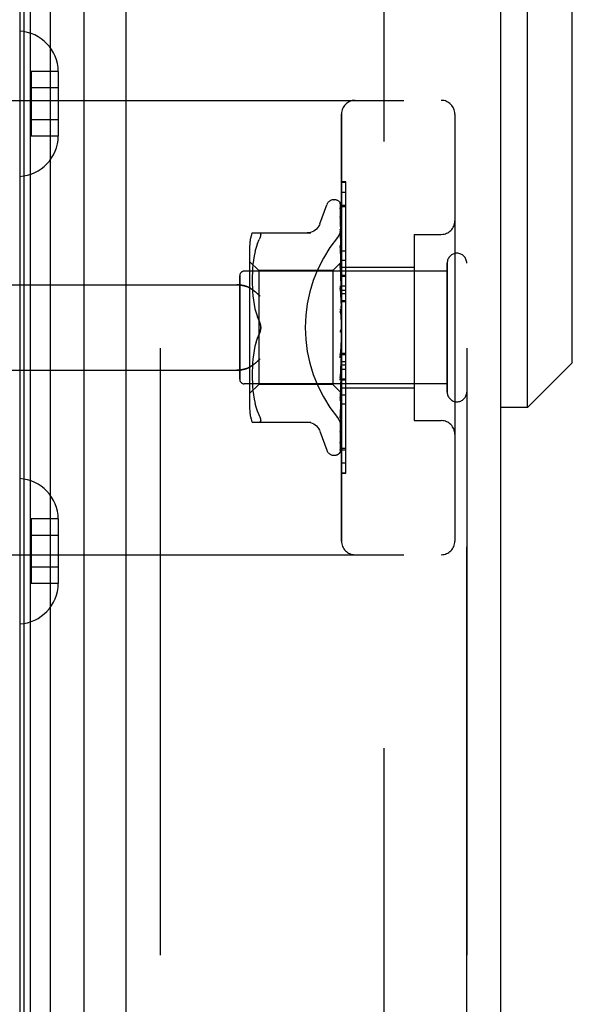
# Model space of a CAD drawing. Header units: inches. Extents: x 0 to 243, y 0 to 157.
# Tile 6 of 256: x 27.38 to 28.6, y 44.46 to 46.62. Entities that reach past the tile are written whole.
import ezdxf

# ---------------------------------------------------------------- set-up
doc = ezdxf.new("R2010")
doc.units = ezdxf.units.IN
doc.header["$LTSCALE"] = 13.357143
doc.header["$MEASUREMENT"] = 0
doc.linetypes.add('HIDDEN', pattern=[0.2, 0.1, -0.1])
for name, color, linetype in [('DEFAULT_2', 8, 'HIDDEN'), ('LEFTHAND_DOOR_ASSEMBLY', 7, 'CONTINUOUS'), ('RIGHTHAND_DOOR_ASSEMBLY', 7, 'CONTINUOUS')]:
    doc.layers.add(name, color=color, linetype=linetype)

msp = doc.modelspace()

# ---------------------------------------------------------------- linework, layer by layer
at = {"layer": 'DEFAULT_2', "color": 8, "linetype": 'HIDDEN'}
msp.add_line((28.1862, 111.8059), (28.1862, 42.337), dxfattribs=at)
at = {"layer": 'LEFTHAND_DOOR_ASSEMBLY', "color": 7, "linetype": 'Continuous'}
for p, q in [((27.3944, 41.4218), (27.3944, 112.7211)), ((27.4081, 41.415), (27.4081, 112.7279)), ((27.4514, 112.7368), (27.4514, 41.4061)), ((27.3856, 41.4241), (27.3856, 112.7187)), ((27.5266, 41.4345), (27.5266, 112.7084)), ((28.5028, 45.7703), (28.5028, 46.8726)), ((28.6012, 45.8687), (28.6012, 46.7742)), ((28.6012, 45.8687), (28.5028, 45.7703)), ((28.5028, 45.7703), (28.4437, 45.7703))]:
    msp.add_line(p, q, dxfattribs=at)
at = {"layer": 'LEFTHAND_DOOR_ASSEMBLY', "color": 3, "linetype": 'Continuous'}
for p, q in [((27.6187, 41.4564), (27.6187, 112.6864)), ((28.4437, 41.4564), (28.4437, 112.6864))]:
    msp.add_line(p, q, dxfattribs=at)
at = {"layer": 'LEFTHAND_DOOR_ASSEMBLY', "color": 8, "linetype": 'HIDDEN'}
for p, q in [((27.6937, 112.6864), (27.6937, 41.4564)), ((28.3687, 41.4564), (28.3687, 112.6864)), ((27.4692, 46.51), (27.4092, 46.51)), ((27.4092, 46.51), (27.4092, 46.3679)), ((27.4692, 46.51), (27.4692, 46.5089)), ((27.4692, 46.5089), (27.4692, 46.369)), ((27.4692, 46.4739), (27.4092, 46.4739)), ((26.8947, 46.4464), (28.3127, 46.4464)), ((27.4692, 46.4039), (27.4092, 46.4039)), ((28.0927, 45.4764), (28.0927, 46.4164)), ((28.3427, 46.4164), (28.3427, 45.4764)), ((27.4692, 46.3679), (27.4092, 46.3679)), ((27.4692, 46.369), (27.4692, 46.3679)), ((28.0927, 46.2442), (28.1027, 46.2442)), ((28.1027, 45.8335), (28.1027, 46.2442)), ((28.0452, 46.1744), (28.0606, 46.2167)), ((28.0762, 46.2277), (28.0771, 46.2277)), ((28.0901, 46.2181), (28.0919, 46.0892)), ((28.0901, 46.2089), (28.0919, 46.0842)), ((28.0901, 46.2071), (28.0919, 46.084)), ((28.0927, 46.2158), (28.1027, 46.2158)), ((28.09, 46.1906), (28.0901, 46.1901)), ((28.0901, 46.1901), (28.0919, 46.0741)), ((28.0901, 46.1873), (28.0919, 46.0738)), ((27.8962, 46.1548), (28.0254, 46.1548)), ((28.0904, 46.1602), (28.0901, 46.1627)), ((28.0901, 46.1627), (28.0901, 46.1626)), ((28.0901, 46.1626), (28.0919, 46.0593)), ((28.0901, 46.1585), (28.0901, 46.1588)), ((28.0901, 46.1587), (28.0919, 46.059)), ((28.0913, 46.1531), (28.0904, 46.1602)), ((28.2527, 46.1514), (28.3127, 46.1514)), ((28.2527, 46.1514), (28.2527, 45.7414)), ((27.8907, 46.126), (27.8907, 45.7669)), ((27.905, 46.1229), (27.9024, 46.1135)), ((27.908, 46.1318), (27.905, 46.1229)), ((27.908, 46.1317), (27.9116, 46.1402)), ((28.0901, 46.1271), (28.0901, 46.1272)), ((28.0901, 46.1272), (28.0919, 46.0405)), ((28.0913, 46.1158), (28.0901, 46.1271)), ((28.0901, 46.1225), (28.0919, 46.0401)), ((27.9005, 46.104), (27.8989, 46.0944)), ((27.9025, 46.1136), (27.9004, 46.104)), ((28.0921, 46.1078), (28.0913, 46.1158)), ((28.0927, 46.1015), (28.0921, 46.1078)), ((27.9107, 46.0717), (27.8907, 46.0917)), ((27.8978, 46.0851), (27.8971, 46.0761)), ((27.8989, 46.0945), (27.8978, 46.0851)), ((28.0927, 46.0907), (28.0737, 46.0717)), ((28.0901, 46.0851), (28.0901, 46.0853)), ((28.0901, 46.0853), (28.0919, 46.0183)), ((28.0917, 46.0681), (28.0901, 46.0851)), ((28.0901, 46.0799), (28.0919, 46.0178)), ((28.0919, 46.0893), (28.092, 46.0893)), ((28.0919, 46.0892), (28.092, 46.0893)), ((28.0919, 46.0842), (28.092, 46.084)), ((28.0919, 46.084), (28.092, 46.0842)), ((28.0927, 46.0872), (28.092, 46.0842)), ((28.0927, 46.082), (28.092, 46.084)), ((28.0927, 46.0786), (28.092, 46.0741)), ((28.0927, 46.0945), (28.1027, 46.0945)), ((28.0927, 46.0794), (28.2527, 46.0794)), ((28.3257, 45.8044), (28.3257, 46.0884)), ((27.8687, 45.8324), (27.8687, 46.0604)), ((28.3257, 46.0704), (27.8787, 46.0704)), ((27.8963, 46.0592), (27.8962, 46.0508)), ((27.8966, 46.0676), (27.8963, 46.0591)), ((27.8971, 46.0762), (27.8966, 46.0675)), ((28.0737, 46.0717), (27.9107, 46.0717)), ((27.9107, 46.0717), (27.9107, 45.9464)), ((28.0737, 46.0717), (28.0737, 45.8212)), ((28.0927, 46.057), (28.0917, 46.0681)), ((28.0919, 46.0741), (28.092, 46.0739)), ((28.0919, 46.0738), (28.092, 46.0741)), ((28.0919, 46.059), (28.092, 46.0594)), ((28.0919, 46.0593), (28.092, 46.0591)), ((28.0927, 46.0702), (28.092, 46.0739)), ((28.0927, 46.0653), (28.092, 46.0594)), ((28.0927, 46.054), (28.092, 46.0591)), ((26.8947, 46.0402), (27.8623, 46.0402)), ((27.8962, 46.051), (27.8963, 46.0424)), ((27.8963, 46.0426), (27.8966, 46.0338)), ((27.8966, 46.034), (27.8971, 46.0249)), ((28.0901, 46.0381), (28.0901, 46.0383)), ((28.0901, 46.0383), (28.0919, 45.9934)), ((28.0901, 46.0381), (28.0927, 46.0085)), ((28.0919, 46.0401), (28.092, 46.0406)), ((28.0919, 46.0405), (28.092, 46.0402)), ((28.0927, 46.0476), (28.092, 46.0406)), ((28.0927, 46.0338), (28.092, 46.0402)), ((28.0927, 46.0384), (28.1027, 46.0384)), ((27.8971, 46.0251), (27.8979, 46.0158)), ((27.8979, 46.016), (27.899, 46.0065)), ((28.0901, 46.0323), (28.0919, 45.9929)), ((28.0919, 46.0182), (28.092, 46.0184)), ((28.0919, 46.0183), (28.092, 46.018)), ((28.0919, 46.0178), (28.0919, 46.0182)), ((28.0927, 46.0264), (28.092, 46.0184)), ((28.0927, 46.0105), (28.092, 46.018)), ((28.0927, 46.0283), (28.1027, 46.0283)), ((28.0927, 46.0211), (28.1027, 46.0211)), ((27.899, 46.0066), (27.9005, 45.9971)), ((27.9005, 45.9972), (27.9024, 45.9877)), ((28.0919, 45.9929), (28.092, 45.9936)), ((28.0919, 45.9934), (28.092, 45.9931)), ((28.0927, 46.0022), (28.092, 45.9936)), ((28.0927, 45.9849), (28.092, 45.9931)), ((28.0927, 46.0061), (28.1027, 46.0061)), ((27.9024, 45.9878), (27.9049, 45.9785)), ((27.9049, 45.9785), (27.908, 45.9696)), ((27.9116, 45.961), (27.908, 45.9696)), ((28.0901, 45.9878), (28.0927, 45.9579)), ((28.0901, 45.9813), (28.0911, 45.9733)), ((28.0927, 45.976), (28.092, 45.9671)), ((28.0927, 45.9487), (28.092, 45.9399)), ((27.9116, 45.9319), (27.908, 45.9233)), ((27.9107, 45.9464), (27.9107, 45.8212)), ((28.092, 45.9411), (28.0912, 45.9402)), ((28.0919, 45.9411), (28.092, 45.9412)), ((28.0919, 45.941), (28.0919, 45.9411)), ((28.0927, 45.9305), (28.092, 45.9394)), ((28.0927, 45.9429), (28.0925, 45.9425)), ((27.9024, 45.9052), (27.9005, 45.8957)), ((27.9049, 45.9144), (27.9024, 45.9051)), ((28.0919, 45.9133), (28.0901, 45.8857)), ((28.0919, 45.9127), (28.0901, 45.8795)), ((28.0901, 45.8797), (28.0927, 45.9095)), ((28.0919, 45.9133), (28.092, 45.9124)), ((28.0919, 45.9127), (28.092, 45.9129)), ((28.0927, 45.9214), (28.092, 45.9129)), ((28.0927, 45.9036), (28.092, 45.9124)), ((27.899, 45.8864), (27.8979, 45.8769)), ((27.9005, 45.8958), (27.899, 45.8863)), ((28.0919, 45.8873), (28.0901, 45.8363)), ((28.0919, 45.8868), (28.0901, 45.8305)), ((28.0919, 45.8873), (28.092, 45.8866)), ((28.0919, 45.8868), (28.092, 45.8871)), ((28.0927, 45.895), (28.092, 45.8871)), ((28.0927, 45.8783), (28.092, 45.8866)), ((28.0927, 45.8898), (28.1027, 45.8898)), ((27.8971, 45.868), (27.8966, 45.8589)), ((27.8979, 45.8771), (27.8971, 45.8678)), ((28.0901, 45.8795), (28.0901, 45.8797)), ((28.0919, 45.8636), (28.0901, 45.791)), ((28.0919, 45.8631), (28.0901, 45.7859)), ((28.0919, 45.8636), (28.092, 45.863)), ((28.0919, 45.8631), (28.092, 45.8634)), ((28.0927, 45.8704), (28.092, 45.8634)), ((28.0927, 45.8555), (28.092, 45.863)), ((26.8947, 45.8527), (27.8623, 45.8527)), ((27.8963, 45.8505), (27.8962, 45.8419)), ((27.8962, 45.8421), (27.8963, 45.8337)), ((27.8966, 45.8591), (27.8963, 45.8503)), ((28.0901, 45.8308), (28.0927, 45.8597)), ((28.0919, 45.8429), (28.0901, 45.7514)), ((28.0919, 45.8425), (28.0901, 45.7471)), ((28.0919, 45.8429), (28.092, 45.8424)), ((28.0919, 45.8425), (28.092, 45.8428)), ((28.0927, 45.8486), (28.092, 45.8428)), ((28.0927, 45.8359), (28.092, 45.8424)), ((28.3257, 45.8224), (27.8787, 45.8224)), ((27.9107, 45.8212), (27.8907, 45.8012)), ((27.8963, 45.8338), (27.8966, 45.8253)), ((27.8966, 45.8254), (27.8971, 45.8167)), ((27.8971, 45.8168), (27.8978, 45.8078)), ((28.0737, 45.8212), (27.9107, 45.8212)), ((28.092, 45.803), (28.0737, 45.8212)), ((28.0901, 45.8305), (28.0901, 45.8308)), ((28.0919, 45.8259), (28.0901, 45.7189)), ((28.0919, 45.8256), (28.0901, 45.7155)), ((28.0919, 45.8259), (28.092, 45.8256)), ((28.0919, 45.8256), (28.092, 45.8259)), ((28.0927, 45.8303), (28.092, 45.8259)), ((28.0927, 45.8204), (28.092, 45.8256)), ((28.0927, 45.8335), (28.1027, 45.8335)), ((28.1027, 45.8331), (28.0927, 45.8331)), ((28.0927, 45.8315), (28.1027, 45.8315)), ((28.1027, 45.6258), (28.1027, 45.8331)), ((27.8978, 45.8078), (27.8989, 45.7984)), ((27.8989, 45.7985), (27.9005, 45.7889)), ((28.0919, 45.8134), (28.0901, 45.6946)), ((28.0919, 45.8132), (28.0901, 45.6923)), ((28.0919, 45.8056), (28.0901, 45.6782)), ((28.0917, 45.8023), (28.0927, 45.8131)), ((28.0919, 45.8134), (28.092, 45.8131)), ((28.0919, 45.8132), (28.092, 45.8133)), ((28.0919, 45.8056), (28.092, 45.8055)), ((28.0919, 45.8055), (28.092, 45.8056)), ((28.0927, 45.8022), (28.0919, 45.803)), ((28.0919, 45.803), (28.092, 45.803)), ((28.0927, 45.8162), (28.092, 45.8133)), ((28.0927, 45.8094), (28.092, 45.8131)), ((28.0927, 45.8034), (28.092, 45.8055)), ((28.0927, 45.8134), (28.2527, 45.8134)), ((27.9004, 45.7889), (27.9025, 45.7793)), ((27.9024, 45.7794), (27.905, 45.77)), ((28.0901, 45.7859), (28.0901, 45.7861)), ((28.1027, 45.778), (28.0927, 45.778)), ((27.905, 45.77), (27.908, 45.7611)), ((27.908, 45.7612), (27.9116, 45.7527)), ((28.0901, 45.7471), (28.0908, 45.7538)), ((28.0921, 45.7652), (28.0927, 45.7712)), ((27.8962, 45.7381), (28.0254, 45.7381)), ((28.0901, 45.7471), (28.0901, 45.7471)), ((28.2527, 45.7414), (28.3127, 45.7414)), ((28.0452, 45.7185), (28.0606, 45.6762)), ((28.0901, 45.7152), (28.0908, 45.7207)), ((28.0901, 45.7189), (28.0901, 45.7187)), ((28.0901, 45.7155), (28.0901, 45.7154)), ((28.0901, 45.7154), (28.0901, 45.7152)), ((28.0901, 45.6946), (28.09, 45.6938)), ((28.0901, 45.6923), (28.09, 45.6915)), ((28.0762, 45.6652), (28.0771, 45.6652)), ((28.0884, 45.6697), (28.0885, 45.6698)), ((28.0927, 45.6811), (28.1027, 45.6811)), ((28.0927, 45.6267), (28.1027, 45.6267)), ((28.0927, 45.6258), (28.1027, 45.6258)), ((27.4692, 45.525), (27.4092, 45.525)), ((27.4092, 45.525), (27.4092, 45.3829)), ((27.4692, 45.525), (27.4692, 45.5239)), ((27.4692, 45.5239), (27.4692, 45.384)), ((27.4692, 45.4889), (27.4092, 45.4889)), ((26.8947, 45.4464), (28.3127, 45.4464)), ((27.4692, 45.4189), (27.4092, 45.4189)), ((27.4692, 45.384), (27.4692, 45.3829)), ((27.4692, 45.3829), (27.4092, 45.3829))]:
    msp.add_line(p, q, dxfattribs=at)
for points in [[(28.0893, 46.2203), (28.0893, 46.2203), (28.0893, 46.2204), (28.0893, 46.2204), (28.0894, 46.2202), (28.0895, 46.2199), (28.0897, 46.2196), (28.0898, 46.2191), (28.09, 46.2185), (28.0901, 46.2179), (28.0901, 46.2175)], [(28.0927, 46.2142), (28.0926, 46.2144), (28.0924, 46.2151), (28.0921, 46.2158), (28.0918, 46.2164), (28.0915, 46.217), (28.0912, 46.2175), (28.0909, 46.218), (28.0906, 46.2185), (28.0903, 46.2189), (28.09, 46.2193), (28.0898, 46.2197), (28.0893, 46.2203)], [(28.0894, 46.2208), (28.0895, 46.2205), (28.0898, 46.22), (28.0899, 46.2194), (28.09, 46.2187), (28.0901, 46.2181)], [(28.0927, 46.211), (28.0923, 46.2126), (28.0919, 46.2143), (28.0914, 46.2158), (28.0909, 46.2173), (28.0904, 46.2186), (28.0898, 46.2199), (28.0894, 46.2208)], [(28.0899, 46.2083), (28.0899, 46.2083), (28.0898, 46.2085), (28.0898, 46.2085), (28.0899, 46.2084), (28.0899, 46.2082), (28.09, 46.2078), (28.0901, 46.2073), (28.0901, 46.2071)], [(28.0899, 46.21), (28.09, 46.2098), (28.0901, 46.2093), (28.0901, 46.2089)], [(28.0927, 46.1961), (28.0924, 46.1978), (28.092, 46.2001), (28.0916, 46.2023), (28.0912, 46.2045), (28.0907, 46.2066), (28.0903, 46.2086), (28.0899, 46.21)], [(28.0902, 46.2078), (28.09, 46.2081), (28.0899, 46.2083)], [(28.0927, 46.2025), (28.0926, 46.2028), (28.0924, 46.2034), (28.0921, 46.2041), (28.0918, 46.2047), (28.0915, 46.2053), (28.0912, 46.2059), (28.091, 46.2064), (28.0907, 46.2069), (28.0902, 46.2078)], [(28.0927, 46.2167), (28.0923, 46.2176), (28.092, 46.2185), (28.0919, 46.2186)], [(28.0927, 46.1723), (28.0925, 46.1742), (28.0921, 46.1771), (28.0917, 46.1801), (28.0913, 46.1829), (28.0908, 46.1858), (28.0904, 46.1886), (28.09, 46.1906)], [(28.0901, 46.1876), (28.09, 46.1877), (28.09, 46.1878), (28.09, 46.1877), (28.0901, 46.1875), (28.0901, 46.1873)], [(28.0907, 46.1863), (28.0904, 46.1868), (28.0902, 46.1872), (28.0901, 46.1875), (28.0901, 46.1876)], [(28.0927, 46.1816), (28.0925, 46.1821), (28.0922, 46.183), (28.0919, 46.1837), (28.0916, 46.1845), (28.0912, 46.1851), (28.0907, 46.1863)], [(28.045, 46.174), (28.0442, 46.1721), (28.0425, 46.1688), (28.0404, 46.1658), (28.0379, 46.163), (28.035, 46.1606), (28.0319, 46.1585), (28.0285, 46.1569), (28.0249, 46.1557), (28.0213, 46.155), (28.0176, 46.1548)], [(28.0839, 46.1444), (28.0844, 46.145), (28.0849, 46.1456), (28.0853, 46.1462), (28.0858, 46.1469), (28.0862, 46.1475), (28.0866, 46.1482), (28.0871, 46.1488), (28.0875, 46.1495), (28.0879, 46.1502), (28.0883, 46.1509), (28.0886, 46.1517), (28.089, 46.1524), (28.0894, 46.1532), (28.0897, 46.1539), (28.09, 46.1547), (28.0903, 46.1554), (28.0906, 46.1562), (28.0909, 46.157), (28.0911, 46.1578), (28.0914, 46.1586), (28.0916, 46.1593), (28.0918, 46.1601), (28.092, 46.1609), (28.0921, 46.1617), (28.0923, 46.1625), (28.0924, 46.1633), (28.0925, 46.164), (28.0926, 46.1648), (28.0926, 46.1656), (28.0927, 46.1663), (28.0927, 46.1671), (28.0927, 46.1678)], [(27.9116, 46.1548), (27.9129, 46.1546), (27.9139, 46.1541), (27.9145, 46.1533), (27.9149, 46.1522), (27.9151, 46.1509), (27.9149, 46.1493), (27.9145, 46.1475), (27.9139, 46.1454), (27.9129, 46.143), (27.9116, 46.1402)], [(28.0927, 46.1523), (28.0925, 46.153), (28.0921, 46.1538), (28.0918, 46.1547), (28.0914, 46.1554), (28.0911, 46.1561), (28.0908, 46.1568), (28.0905, 46.1574), (28.0903, 46.1579), (28.0902, 46.1584), (28.0901, 46.1585)], [(28.0927, 46.1404), (28.0925, 46.1425), (28.0921, 46.146), (28.0913, 46.1531)], [(28.0912, 46.1191), (28.0909, 46.1198), (28.0906, 46.1204), (28.0904, 46.121), (28.0903, 46.1215), (28.0901, 46.122), (28.0901, 46.1223), (28.0901, 46.1225)], [(28.0927, 46.1156), (28.0925, 46.1161), (28.0922, 46.1169), (28.0919, 46.1176), (28.0912, 46.1191)], [(28.092, 46.0745), (28.0913, 46.076), (28.091, 46.0767), (28.0907, 46.0774), (28.0904, 46.0781), (28.0902, 46.0787), (28.0901, 46.0793), (28.0901, 46.0797), (28.0901, 46.0799)], [(28.0927, 46.0903), (28.0924, 46.09), (28.0922, 46.0898), (28.0921, 46.0895), (28.092, 46.0894), (28.0919, 46.0893), (28.0919, 46.0893)], [(28.0927, 46.0897), (28.0924, 46.0895), (28.0922, 46.0893), (28.0921, 46.0892), (28.092, 46.0892), (28.0919, 46.0892), (28.0919, 46.0892)], [(28.0927, 46.0858), (28.0924, 46.0854), (28.0922, 46.085), (28.0921, 46.0847), (28.092, 46.0844), (28.0919, 46.0842), (28.0919, 46.0842)], [(28.0927, 46.0839), (28.0924, 46.0838), (28.0922, 46.0838), (28.0921, 46.0838), (28.092, 46.0839), (28.0919, 46.084)], [(28.0927, 46.0906), (28.0925, 46.0903), (28.0923, 46.09), (28.0921, 46.0897), (28.092, 46.0893)], [(28.0927, 46.0889), (28.0925, 46.089), (28.0923, 46.0891), (28.0921, 46.0892), (28.092, 46.0893)], [(28.0927, 46.0762), (28.0924, 46.0757), (28.0922, 46.0752), (28.0921, 46.0748), (28.092, 46.0744), (28.0919, 46.0741), (28.0919, 46.0741)], [(28.0927, 46.0731), (28.0924, 46.0731), (28.0922, 46.0732), (28.0921, 46.0734), (28.092, 46.0736), (28.0919, 46.0738)], [(28.0927, 46.0619), (28.0924, 46.0613), (28.0922, 46.0608), (28.0921, 46.0603), (28.092, 46.0598), (28.0919, 46.0594), (28.0919, 46.0593)], [(28.0927, 46.0577), (28.0924, 46.0579), (28.0922, 46.0581), (28.0921, 46.0583), (28.092, 46.0587), (28.0919, 46.059)], [(28.0927, 46.0729), (28.0924, 46.0738), (28.092, 46.0745)], [(27.8623, 46.0402), (27.8636, 46.0402), (27.8648, 46.0402), (27.8661, 46.0401), (27.8674, 46.04), (27.8686, 46.0399), (27.8699, 46.0398), (27.8711, 46.0397), (27.8723, 46.0395), (27.8735, 46.0393), (27.8746, 46.0392), (27.8757, 46.0389), (27.8769, 46.0387), (27.8779, 46.0385), (27.879, 46.0382), (27.88, 46.038), (27.881, 46.0377), (27.882, 46.0374), (27.883, 46.0371), (27.8839, 46.0368), (27.8848, 46.0364), (27.8856, 46.0361), (27.8865, 46.0358), (27.8873, 46.0354), (27.8881, 46.0351), (27.8888, 46.0347), (27.8896, 46.0343), (27.8903, 46.034), (27.891, 46.0336), (27.8916, 46.0332), (27.8923, 46.0328)], [(28.0927, 46.0434), (28.0924, 46.0428), (28.0922, 46.0422), (28.0921, 46.0417), (28.092, 46.0412), (28.0919, 46.0407), (28.0919, 46.0405)], [(28.0927, 46.0384), (28.0924, 46.0386), (28.0922, 46.0389), (28.0921, 46.0393), (28.092, 46.0397), (28.0919, 46.0401)], [(27.9135, 46.0152), (27.913, 46.0158), (27.9125, 46.0163), (27.9119, 46.0169), (27.9114, 46.0175), (27.9108, 46.018), (27.9103, 46.0186), (27.9097, 46.0192), (27.9091, 46.0197), (27.9085, 46.0203), (27.9079, 46.0209), (27.9073, 46.0214), (27.9067, 46.022), (27.906, 46.0225), (27.9054, 46.0231), (27.9048, 46.0236), (27.9041, 46.0242), (27.9035, 46.0247), (27.9028, 46.0253), (27.9022, 46.0258), (27.9015, 46.0263), (27.9008, 46.0268), (27.9002, 46.0274), (27.8995, 46.0279), (27.8988, 46.0284), (27.8982, 46.0288), (27.8975, 46.0293), (27.8969, 46.0298), (27.8962, 46.0302), (27.8955, 46.0307), (27.8949, 46.0311), (27.8942, 46.0316), (27.8936, 46.032), (27.8929, 46.0324), (27.8923, 46.0328)], [(28.0927, 46.0258), (28.0926, 46.026), (28.0923, 46.0266), (28.092, 46.0272), (28.0917, 46.0278), (28.0914, 46.0284), (28.091, 46.029), (28.0907, 46.0297), (28.0905, 46.0304), (28.0903, 46.0311), (28.0901, 46.0318), (28.0901, 46.0324)], [(28.0927, 46.0214), (28.0924, 46.0208), (28.0922, 46.0202), (28.0921, 46.0196), (28.092, 46.019), (28.0919, 46.0185), (28.0919, 46.0183)], [(28.0927, 46.0157), (28.0925, 46.016), (28.0923, 46.0164), (28.0921, 46.0168), (28.092, 46.0172), (28.0919, 46.0177), (28.0919, 46.0178)], [(28.0927, 45.9968), (28.0924, 45.9962), (28.0922, 45.9955), (28.0921, 45.9949), (28.092, 45.9943), (28.0919, 45.9937), (28.0919, 45.9934)], [(28.0927, 45.9905), (28.0924, 45.9909), (28.0922, 45.9914), (28.0921, 45.9919), (28.092, 45.9925), (28.0919, 45.9929)], [(28.0927, 45.976), (28.0926, 45.9762), (28.0924, 45.9766), (28.0921, 45.9769), (28.0919, 45.9773), (28.0916, 45.9777), (28.0913, 45.9781), (28.0911, 45.9786), (28.0908, 45.9791), (28.0905, 45.9797), (28.0903, 45.9803), (28.0902, 45.981), (28.0901, 45.9814)], [(28.0911, 45.9733), (28.0917, 45.9681), (28.092, 45.9659)], [(28.0927, 45.9703), (28.0924, 45.9697), (28.0922, 45.9691), (28.0921, 45.9685), (28.092, 45.9678), (28.0919, 45.9672), (28.092, 45.9666)], [(27.9116, 45.961), (27.9122, 45.9598), (27.9127, 45.9585), (27.9133, 45.9571), (27.9137, 45.9556)], [(27.9151, 45.9464), (27.915, 45.9488), (27.9147, 45.9513), (27.9142, 45.9538), (27.9135, 45.9562), (27.9127, 45.9587), (27.9116, 45.961)], [(27.9141, 45.9541), (27.9145, 45.9526), (27.9147, 45.951), (27.9149, 45.9495), (27.915, 45.9479), (27.9151, 45.9464)], [(28.092, 45.9659), (28.0919, 45.9665), (28.092, 45.9671)], [(28.0927, 45.9637), (28.0924, 45.9642), (28.0922, 45.9647), (28.0921, 45.9653), (28.092, 45.9659)], [(27.9049, 45.9144), (27.908, 45.9233), (27.9116, 45.9319)], [(27.9116, 45.9319), (27.9127, 45.9342), (27.9135, 45.9367), (27.9142, 45.9392), (27.9147, 45.9416), (27.915, 45.9441), (27.9151, 45.9464)], [(27.9136, 45.9369), (27.913, 45.9351), (27.9124, 45.9335), (27.9116, 45.9319)], [(27.9151, 45.9464), (27.915, 45.9445), (27.9148, 45.9426), (27.9145, 45.9407), (27.9141, 45.9388)], [(28.0912, 45.9402), (28.091, 45.9398), (28.0907, 45.9394), (28.0905, 45.939), (28.0903, 45.9384), (28.0902, 45.9379), (28.0901, 45.9373), (28.0901, 45.9367), (28.0901, 45.9361)], [(28.0925, 45.9425), (28.0923, 45.9421), (28.0921, 45.9417), (28.0919, 45.9413), (28.0916, 45.9409), (28.0914, 45.9405), (28.0912, 45.9402)], [(28.0912, 45.9402), (28.0912, 45.9402), (28.0913, 45.9404), (28.0914, 45.9405), (28.0915, 45.9406), (28.0915, 45.9406), (28.0916, 45.9407), (28.0917, 45.9408), (28.0917, 45.9409), (28.0918, 45.9409), (28.0918, 45.941), (28.0919, 45.941)], [(28.0925, 45.9425), (28.0924, 45.9424), (28.0922, 45.9418), (28.0921, 45.9412), (28.092, 45.9406), (28.0919, 45.94), (28.092, 45.9394)], [(28.0927, 45.9363), (28.0924, 45.9368), (28.0922, 45.9374), (28.0921, 45.938), (28.092, 45.9387), (28.0919, 45.9393), (28.092, 45.9399)], [(28.092, 45.9412), (28.0921, 45.9413), (28.0922, 45.9414), (28.0923, 45.9415), (28.0924, 45.9416), (28.0925, 45.9418), (28.0926, 45.942), (28.0927, 45.9421)], [(28.0927, 45.9157), (28.0924, 45.9152), (28.0922, 45.9147), (28.0921, 45.9141), (28.092, 45.9136), (28.0919, 45.9133)], [(28.0927, 45.9092), (28.0924, 45.9098), (28.0922, 45.9104), (28.0921, 45.9111), (28.092, 45.9117), (28.0919, 45.9123), (28.0919, 45.9127)], [(28.0901, 45.8856), (28.0901, 45.8858), (28.0902, 45.8864), (28.0903, 45.8871), (28.0906, 45.8877), (28.0908, 45.8884), (28.0911, 45.889), (28.0914, 45.8895), (28.0917, 45.89), (28.0923, 45.891)], [(28.0927, 45.8896), (28.0924, 45.8892), (28.0922, 45.8887), (28.0921, 45.8882), (28.092, 45.8877), (28.0919, 45.8873)], [(28.0927, 45.8835), (28.0924, 45.8841), (28.0922, 45.8847), (28.0921, 45.8854), (28.092, 45.886), (28.0919, 45.8865), (28.0919, 45.8868)], [(28.0923, 45.891), (28.0926, 45.8915), (28.0927, 45.8918)], [(27.8923, 45.8601), (27.8916, 45.8597), (27.891, 45.8593), (27.8903, 45.8589), (27.8896, 45.8586), (27.8888, 45.8582), (27.8881, 45.8578), (27.8873, 45.8575), (27.8865, 45.8571), (27.8856, 45.8568), (27.8848, 45.8565), (27.8839, 45.8561), (27.883, 45.8558), (27.882, 45.8555), (27.881, 45.8552), (27.88, 45.8549), (27.879, 45.8547), (27.8779, 45.8544), (27.8769, 45.8542), (27.8757, 45.854), (27.8746, 45.8537), (27.8735, 45.8536), (27.8723, 45.8534), (27.8711, 45.8532), (27.8699, 45.8531), (27.8686, 45.853), (27.8674, 45.8529), (27.8661, 45.8528), (27.8648, 45.8527), (27.8636, 45.8527), (27.8623, 45.8527)], [(27.8923, 45.8601), (27.8929, 45.8605), (27.8936, 45.8609), (27.8942, 45.8613), (27.8949, 45.8618), (27.8955, 45.8622), (27.8962, 45.8627), (27.8969, 45.8631), (27.8975, 45.8636), (27.8982, 45.8641), (27.8988, 45.8645), (27.8995, 45.865), (27.9002, 45.8655), (27.9008, 45.8661), (27.9015, 45.8666), (27.9022, 45.8671), (27.9028, 45.8676), (27.9035, 45.8682), (27.9041, 45.8687), (27.9048, 45.8692), (27.9054, 45.8698), (27.906, 45.8704), (27.9067, 45.8709), (27.9073, 45.8715), (27.9079, 45.872), (27.9085, 45.8726), (27.9091, 45.8732), (27.9097, 45.8737), (27.9103, 45.8743), (27.9108, 45.8749), (27.9114, 45.8754), (27.9119, 45.876), (27.9125, 45.8766), (27.913, 45.8771), (27.9135, 45.8777)], [(28.0927, 45.8655), (28.0924, 45.8652), (28.0922, 45.8649), (28.0921, 45.8644), (28.092, 45.864), (28.0919, 45.8636)], [(28.0927, 45.8601), (28.0924, 45.8607), (28.0922, 45.8613), (28.0921, 45.8619), (28.092, 45.8624), (28.0919, 45.8629), (28.0919, 45.8631)], [(28.0901, 45.8363), (28.0901, 45.8364), (28.0901, 45.8369), (28.0903, 45.8376), (28.0905, 45.8383), (28.0908, 45.839), (28.0911, 45.8397), (28.0914, 45.8404)], [(28.0914, 45.8404), (28.0921, 45.8418), (28.0924, 45.8424), (28.0927, 45.8431)], [(28.0927, 45.8444), (28.0924, 45.8442), (28.0922, 45.8439), (28.0921, 45.8436), (28.092, 45.8433), (28.0919, 45.8429)], [(28.0927, 45.8398), (28.0924, 45.8404), (28.0922, 45.8409), (28.0921, 45.8414), (28.092, 45.8419), (28.0919, 45.8424), (28.0919, 45.8425)], [(28.0927, 45.8269), (28.0924, 45.8269), (28.0922, 45.8267), (28.0921, 45.8265), (28.092, 45.8263), (28.0919, 45.8259)], [(28.0927, 45.8233), (28.0924, 45.8239), (28.0922, 45.8243), (28.0921, 45.8248), (28.092, 45.8252), (28.0919, 45.8256), (28.0919, 45.8256)], [(28.0919, 45.803), (28.0901, 45.6738), (28.0901, 45.6734), (28.09, 45.6731), (28.0899, 45.6727), (28.0899, 45.6723), (28.0897, 45.672), (28.0896, 45.6716), (28.0895, 45.6713), (28.0893, 45.671), (28.0892, 45.6707), (28.089, 45.6705), (28.0888, 45.6702), (28.0887, 45.67), (28.0885, 45.6699), (28.0884, 45.6698), (28.0884, 45.6697), (28.0884, 45.6697)], [(28.0901, 45.7861), (28.0904, 45.7893), (28.0917, 45.8023)], [(28.0912, 45.7945), (28.0919, 45.7961), (28.0923, 45.797), (28.0927, 45.7978), (28.0927, 45.798)], [(28.0927, 45.8138), (28.0924, 45.8138), (28.0922, 45.8138), (28.0921, 45.8137), (28.092, 45.8136), (28.0919, 45.8134)], [(28.0927, 45.8113), (28.0924, 45.8118), (28.0922, 45.8122), (28.0921, 45.8126), (28.092, 45.8129), (28.0919, 45.8131), (28.0919, 45.8132)], [(28.0927, 45.8055), (28.0924, 45.8056), (28.0922, 45.8057), (28.0921, 45.8058), (28.092, 45.8057), (28.0919, 45.8056)], [(28.0927, 45.8042), (28.0924, 45.8046), (28.0922, 45.8049), (28.0921, 45.8052), (28.092, 45.8054), (28.0919, 45.8055), (28.0919, 45.8055)], [(28.0927, 45.8068), (28.0925, 45.8065), (28.0923, 45.8061), (28.0921, 45.8059), (28.092, 45.8056)], [(28.0927, 45.8025), (28.0925, 45.8026), (28.0923, 45.8027), (28.0921, 45.8028), (28.092, 45.803)], [(28.0901, 45.791), (28.0901, 45.7913), (28.0902, 45.7918), (28.0903, 45.7924), (28.0906, 45.7931), (28.0909, 45.7938), (28.0912, 45.7945)], [(27.9116, 45.7527), (27.9129, 45.7499), (27.9139, 45.7475), (27.9145, 45.7454), (27.9149, 45.7436), (27.9151, 45.742), (27.9149, 45.7407), (27.9145, 45.7396), (27.9139, 45.7388), (27.9129, 45.7383), (27.9116, 45.7381)], [(28.0901, 45.7514), (28.0901, 45.7515), (28.0901, 45.7517), (28.0902, 45.7521), (28.0904, 45.7526), (28.0906, 45.7531), (28.0909, 45.7538), (28.0912, 45.7544), (28.0918, 45.7559)], [(28.0908, 45.7538), (28.0913, 45.7576), (28.0921, 45.7652)], [(28.0918, 45.7559), (28.0922, 45.7567), (28.0925, 45.7576), (28.0927, 45.7581)], [(28.0176, 45.7381), (28.0213, 45.7379), (28.0249, 45.7372), (28.0285, 45.736), (28.0319, 45.7344), (28.035, 45.7323), (28.0379, 45.7299), (28.0404, 45.7271), (28.0425, 45.7241), (28.0442, 45.7208), (28.045, 45.7189)], [(28.0927, 45.7251), (28.0927, 45.7258), (28.0927, 45.7266), (28.0926, 45.7273), (28.0926, 45.7281), (28.0925, 45.7289), (28.0924, 45.7296), (28.0923, 45.7304), (28.0921, 45.7312), (28.092, 45.732), (28.0918, 45.7328), (28.0916, 45.7336), (28.0914, 45.7343), (28.0911, 45.7351), (28.0909, 45.7359), (28.0906, 45.7367), (28.0903, 45.7375), (28.09, 45.7382), (28.0897, 45.739), (28.0894, 45.7397), (28.089, 45.7405), (28.0886, 45.7412), (28.0883, 45.7419), (28.0879, 45.7427), (28.0875, 45.7434), (28.0871, 45.7441), (28.0866, 45.7447), (28.0862, 45.7454), (28.0858, 45.746), (28.0853, 45.7467), (28.0849, 45.7473), (28.0844, 45.7479), (28.0839, 45.7485)], [(28.0908, 45.7207), (28.0913, 45.7239), (28.0917, 45.7271), (28.0921, 45.7304), (28.0925, 45.7336), (28.0927, 45.7356)], [(28.0901, 45.7187), (28.0901, 45.7187), (28.0901, 45.7189), (28.0903, 45.7192), (28.0904, 45.7197), (28.0907, 45.7202), (28.091, 45.7208), (28.0913, 45.7215), (28.0916, 45.7222), (28.092, 45.723), (28.0923, 45.7238), (28.0926, 45.7247), (28.0927, 45.7249)], [(28.0898, 45.6765), (28.0901, 45.6776), (28.0906, 45.6792), (28.0911, 45.6809), (28.0916, 45.6827), (28.092, 45.6846), (28.0924, 45.6866), (28.0927, 45.6882)], [(28.09, 45.6938), (28.09, 45.6937), (28.0899, 45.6937), (28.09, 45.6938), (28.0901, 45.694), (28.0902, 45.6943), (28.0904, 45.6947), (28.091, 45.6957)], [(28.09, 45.6915), (28.0903, 45.6932), (28.0908, 45.6956), (28.0912, 45.6981), (28.0917, 45.7006), (28.0921, 45.7032), (28.0925, 45.7058), (28.0927, 45.7076)], [(28.091, 45.6957), (28.0913, 45.6963), (28.0916, 45.697), (28.0919, 45.6976), (28.0922, 45.6983), (28.0925, 45.699), (28.0927, 45.6997)], [(28.0883, 45.6695), (28.0891, 45.6704), (28.09, 45.6715), (28.0907, 45.6727), (28.0913, 45.6738), (28.0918, 45.6751), (28.0923, 45.6764), (28.0927, 45.6779)], [(28.0885, 45.6698), (28.0886, 45.6699), (28.0887, 45.6701)], [(28.0887, 45.6701), (28.0889, 45.6702), (28.089, 45.6703), (28.0891, 45.6705), (28.0893, 45.6706), (28.0894, 45.6708), (28.0896, 45.671), (28.0898, 45.6712), (28.0899, 45.6714), (28.0901, 45.6716), (28.0903, 45.6719), (28.0905, 45.6721), (28.0906, 45.6724), (28.0908, 45.6726), (28.091, 45.6729), (28.0912, 45.6732), (28.0913, 45.6735), (28.0915, 45.6738), (28.0917, 45.6741), (28.0919, 45.6744), (28.092, 45.6748), (28.0922, 45.6751), (28.0923, 45.6754), (28.0925, 45.6758), (28.0926, 45.6762), (28.0927, 45.6764)], [(28.0901, 45.6794), (28.0901, 45.679), (28.09, 45.6785), (28.0899, 45.678), (28.0898, 45.6776), (28.0897, 45.6774), (28.0896, 45.6774)], [(28.0896, 45.6774), (28.0896, 45.6773), (28.0896, 45.6774), (28.0897, 45.6775), (28.0899, 45.6778), (28.0904, 45.6786)], [(28.0901, 45.6782), (28.09, 45.6776), (28.0899, 45.6771), (28.0898, 45.6766), (28.0898, 45.6765)], [(28.0904, 45.6786), (28.0907, 45.679), (28.091, 45.6796), (28.0913, 45.6801), (28.0916, 45.6807), (28.0919, 45.6814), (28.0922, 45.682), (28.0925, 45.6828), (28.0927, 45.6833)]]:
    msp.add_lwpolyline(points, dxfattribs=at)
for centre, radius, start, end in [((27.3792, 46.5089), 0.09, 0.672, 86.7754), ((28.1227, 46.4164), 0.03, 90, 180), ((28.3127, 46.4164), 0.03, 0, 90), ((27.3792, 46.3689), 0.09, 273.2246, 359.328), ((28.0762, 46.211), 0.0167, 90, 160), ((28.0771, 46.211), 0.0167, 27.1488, 90), ((28.3127, 46.1814), 0.03, 270, 360), ((27.9683, 46.126), 0.0776, 157.9239, 180), ((28.3472, 46.0884), 0.0215, 360, 180), ((27.8787, 46.0604), 0.01, 90, 180), ((27.8787, 45.8324), 0.01, 180, 270), ((28.3472, 45.8044), 0.0215, 180, 0), ((27.9683, 45.7669), 0.0776, 180, 202.0761), ((28.3127, 45.7114), 0.03, 0, 90), ((28.0762, 45.6819), 0.0167, 200, 270), ((28.0771, 45.6819), 0.0167, 270, 312.2353), ((27.3792, 45.5239), 0.09, 0.672, 86.7754), ((28.1227, 45.4764), 0.03, 180, 270), ((28.3127, 45.4764), 0.03, 270, 360), ((27.3792, 45.3839), 0.09, 273.2246, 359.328)]:
    msp.add_arc(centre, radius, start, end, dxfattribs=at)
msp.add_ellipse((28.3257, 45.9464), major_axis=(0, 0.3125), ratio=1, start_param=0.884689, end_param=2.256904, dxfattribs=at)
at = {"layer": 'RIGHTHAND_DOOR_ASSEMBLY', "color": 8, "linetype": 'HIDDEN'}
for p, q in [((27.6937, 112.6864), (27.6937, 41.4564)), ((28.3687, 112.6864), (28.3687, 41.4564)), ((26.8947, 46.4464), (28.3127, 46.4464)), ((28.0927, 46.4164), (28.0927, 45.4764)), ((28.3427, 46.4164), (28.3427, 45.4764)), ((28.1027, 46.2671), (28.0927, 46.2671)), ((28.0927, 46.2662), (28.1027, 46.2662)), ((28.1027, 46.0598), (28.1027, 46.2671)), ((28.1027, 46.2118), (28.0927, 46.2118)), ((28.2527, 46.1514), (28.3127, 46.1514)), ((28.2527, 46.1514), (28.2527, 45.7414)), ((28.0927, 46.1149), (28.1027, 46.1149)), ((28.0927, 46.0794), (28.2527, 46.0794)), ((28.3257, 46.0884), (28.3257, 45.8044)), ((27.8687, 46.0604), (27.8687, 45.8324)), ((28.3257, 46.0704), (27.8787, 46.0704)), ((28.0927, 46.0614), (28.1027, 46.0614)), ((28.0927, 46.0598), (28.1027, 46.0598)), ((28.1027, 46.0594), (28.0927, 46.0594)), ((28.1027, 45.6487), (28.1027, 46.0594)), ((26.8947, 46.0402), (27.8623, 46.0402)), ((28.1027, 46.0031), (28.0927, 46.0031)), ((28.0927, 45.8868), (28.1027, 45.8868)), ((28.0927, 45.8718), (28.1027, 45.8718)), ((28.0927, 45.8646), (28.1027, 45.8646)), ((26.8947, 45.8527), (27.8623, 45.8527)), ((28.0927, 45.8545), (28.1027, 45.8545)), ((28.3257, 45.8224), (27.8787, 45.8224)), ((28.0927, 45.8134), (28.2527, 45.8134)), ((28.0927, 45.7984), (28.1027, 45.7984)), ((28.2527, 45.7414), (28.3127, 45.7414)), ((28.0927, 45.6771), (28.1027, 45.6771)), ((28.0927, 45.6487), (28.1027, 45.6487)), ((26.8947, 45.4464), (28.3127, 45.4464))]:
    msp.add_line(p, q, dxfattribs=at)
for points in [[(28.0927, 46.1678), (28.0927, 46.1671), (28.0927, 46.1663), (28.0926, 46.1656), (28.0926, 46.1648), (28.0925, 46.164), (28.0924, 46.1633), (28.0923, 46.1625), (28.0921, 46.1617), (28.092, 46.1609), (28.0918, 46.1601), (28.0916, 46.1593), (28.0914, 46.1586), (28.0911, 46.1578), (28.0909, 46.157), (28.0906, 46.1562), (28.0903, 46.1554), (28.09, 46.1547), (28.0897, 46.1539), (28.0894, 46.1532), (28.089, 46.1524), (28.0886, 46.1517), (28.0883, 46.1509), (28.0879, 46.1502), (28.0875, 46.1495), (28.0871, 46.1488), (28.0866, 46.1482), (28.0862, 46.1475), (28.0858, 46.1469), (28.0853, 46.1462), (28.0849, 46.1456), (28.0844, 46.145), (28.0839, 46.1444)], [(27.8923, 46.0328), (27.8916, 46.0332), (27.891, 46.0336), (27.8903, 46.034), (27.8896, 46.0343), (27.8888, 46.0347), (27.8881, 46.0351), (27.8873, 46.0354), (27.8865, 46.0358), (27.8856, 46.0361), (27.8848, 46.0364), (27.8839, 46.0368), (27.883, 46.0371), (27.882, 46.0374), (27.881, 46.0377), (27.88, 46.038), (27.879, 46.0382), (27.8779, 46.0385), (27.8769, 46.0387), (27.8757, 46.0389), (27.8746, 46.0392), (27.8735, 46.0393), (27.8723, 46.0395), (27.8711, 46.0397), (27.8699, 46.0398), (27.8686, 46.0399), (27.8674, 46.04), (27.8661, 46.0401), (27.8648, 46.0402), (27.8636, 46.0402), (27.8623, 46.0402)], [(27.8923, 46.0328), (27.8929, 46.0324), (27.8936, 46.032), (27.8942, 46.0316), (27.8949, 46.0311), (27.8955, 46.0307), (27.8962, 46.0302), (27.8969, 46.0298), (27.8975, 46.0293), (27.8982, 46.0288), (27.8988, 46.0284), (27.8995, 46.0279), (27.9002, 46.0274), (27.9008, 46.0268), (27.9015, 46.0263), (27.9022, 46.0258), (27.9028, 46.0253), (27.9035, 46.0247), (27.9041, 46.0242), (27.9048, 46.0236), (27.9054, 46.0231), (27.906, 46.0225), (27.9067, 46.022), (27.9073, 46.0214), (27.9079, 46.0209), (27.9085, 46.0203), (27.9091, 46.0197), (27.9097, 46.0192), (27.9103, 46.0186), (27.9108, 46.018), (27.9114, 46.0175), (27.9119, 46.0169), (27.9125, 46.0163), (27.913, 46.0158), (27.9135, 46.0152)], [(27.8623, 45.8527), (27.8636, 45.8527), (27.8648, 45.8527), (27.8661, 45.8528), (27.8674, 45.8529), (27.8686, 45.853), (27.8699, 45.8531), (27.8711, 45.8532), (27.8723, 45.8534), (27.8735, 45.8536), (27.8746, 45.8537), (27.8757, 45.854), (27.8769, 45.8542), (27.8779, 45.8544), (27.879, 45.8547), (27.88, 45.8549), (27.881, 45.8552), (27.882, 45.8555), (27.883, 45.8558), (27.8839, 45.8561), (27.8848, 45.8565), (27.8856, 45.8568), (27.8865, 45.8571), (27.8873, 45.8575), (27.8881, 45.8578), (27.8888, 45.8582), (27.8896, 45.8586), (27.8903, 45.8589), (27.891, 45.8593), (27.8916, 45.8597), (27.8923, 45.8601)], [(27.9135, 45.8777), (27.913, 45.8771), (27.9125, 45.8766), (27.9119, 45.876), (27.9114, 45.8754), (27.9108, 45.8749), (27.9103, 45.8743), (27.9097, 45.8737), (27.9091, 45.8732), (27.9085, 45.8726), (27.9079, 45.872), (27.9073, 45.8715), (27.9067, 45.8709), (27.906, 45.8704), (27.9054, 45.8698), (27.9048, 45.8692), (27.9041, 45.8687), (27.9035, 45.8682), (27.9028, 45.8676), (27.9022, 45.8671), (27.9015, 45.8666), (27.9008, 45.8661), (27.9002, 45.8655), (27.8995, 45.865), (27.8988, 45.8645), (27.8982, 45.8641), (27.8975, 45.8636), (27.8969, 45.8631), (27.8962, 45.8627), (27.8955, 45.8622), (27.8949, 45.8618), (27.8942, 45.8613), (27.8936, 45.8609), (27.8929, 45.8605), (27.8923, 45.8601)], [(28.0839, 45.7485), (28.0844, 45.7479), (28.0849, 45.7473), (28.0853, 45.7467), (28.0858, 45.746), (28.0862, 45.7454), (28.0866, 45.7447), (28.0871, 45.7441), (28.0875, 45.7434), (28.0879, 45.7427), (28.0883, 45.7419), (28.0886, 45.7412), (28.089, 45.7405), (28.0894, 45.7397), (28.0897, 45.739), (28.09, 45.7382), (28.0903, 45.7375), (28.0906, 45.7367), (28.0909, 45.7359), (28.0911, 45.7351), (28.0914, 45.7343), (28.0916, 45.7336), (28.0918, 45.7328), (28.092, 45.732), (28.0921, 45.7312), (28.0923, 45.7304), (28.0924, 45.7296), (28.0925, 45.7289), (28.0926, 45.7281), (28.0926, 45.7273), (28.0927, 45.7266), (28.0927, 45.7258), (28.0927, 45.7251)]]:
    msp.add_lwpolyline(points, dxfattribs=at)
for centre, radius, start, end in [((28.1227, 46.4164), 0.03, 90, 180), ((28.3127, 46.4164), 0.03, 0, 90), ((28.3127, 46.1814), 0.03, 270, 360), ((28.3472, 46.0884), 0.0215, 0, 180), ((27.8787, 46.0604), 0.01, 90, 180), ((27.8787, 45.8324), 0.01, 180, 270), ((28.3472, 45.8044), 0.0215, 180, 360), ((28.3127, 45.7114), 0.03, 0, 90), ((28.1227, 45.4764), 0.03, 180, 270), ((28.3127, 45.4764), 0.03, 270, 360)]:
    msp.add_arc(centre, radius, start, end, dxfattribs=at)
msp.add_ellipse((28.3257, 45.9464), major_axis=(0.3125, 0), ratio=1, start_param=2.455485, end_param=3.8277, dxfattribs=at)

doc.saveas('drawing.dxf')
